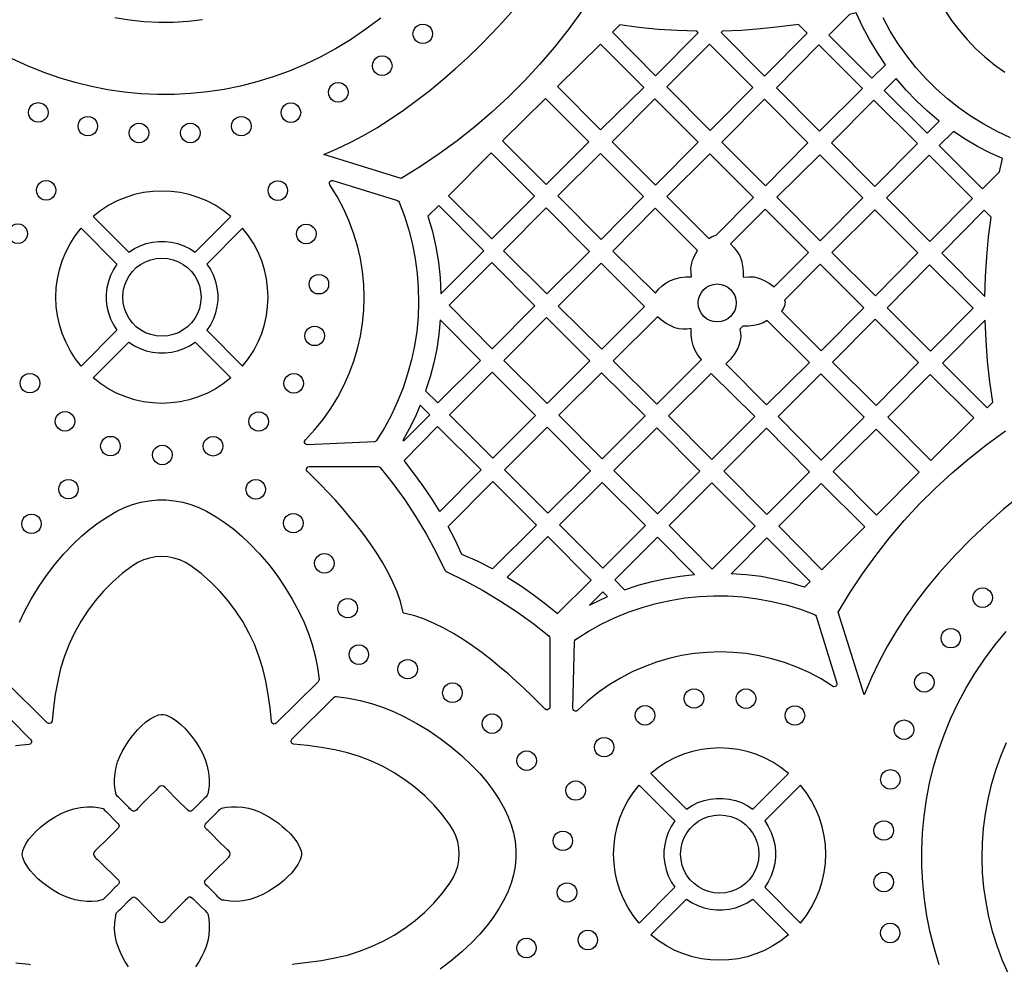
# Model space of a CAD drawing. Header units: millimetres. Extents: x -1358 to 1640, y -1421 to -323.
# Tile 73 of 129: x 117 to 285, y -566 to -405. Entities that reach past the tile are written whole.
import ezdxf

# ---------------------------------------------------------------- set-up
doc = ezdxf.new("R2010")
doc.units = ezdxf.units.MM
doc.layers.add('pattern', color=5, linetype='Continuous')

msp = doc.modelspace()

# ---------------------------------------------------------------- linework, layer by layer
at = {"layer": 'pattern'}
for points in [[(212.96, -403.39), (210.69, -406.5), (208.3, -409.51), (205.81, -412.42), (203.2, -415.23), (200.5, -417.94), (197.69, -420.54), (194.78, -423.03), (191.77, -425.41), (188.68, -427.67), (185.49, -429.82), (182.22, -431.84), (168.99, -427.74), (171.22, -426.81), (173.48, -425.74), (175.75, -424.53), (178.03, -423.2), (180.31, -421.76), (182.59, -420.22), (184.84, -418.57), (187.07, -416.85), (189.27, -415.04), (191.44, -413.16), (193.55, -411.23), (195.62, -409.24), (197.62, -407.21), (199.55, -405.15), (201.41, -403.06)], [(178.71, -404.5), (176.02, -406.52), (173.54, -408.21), (171, -409.76), (168.4, -411.17), (165.76, -412.44), (163.07, -413.56), (160.34, -414.54), (157.58, -415.39), (154.8, -416.09), (151.99, -416.65), (149.16, -417.08), (146.32, -417.36), (143.48, -417.51), (140.63, -417.52), (137.79, -417.39), (134.96, -417.12), (132.15, -416.72), (129.35, -416.18), (126.58, -415.5), (123.84, -414.69), (121.13, -413.74), (118.47, -412.66), (115.86, -411.44)], [(133.36, -404.41), (135.84, -404.81), (138.33, -405.07), (140.84, -405.19), (143.34, -405.18), (145.84, -405.04), (148.34, -404.76)], [(286.17, -424.91), (283.85, -423.82), (281.6, -422.61), (279.44, -421.28), (277.36, -419.82), (275.38, -418.26), (273.49, -416.58), (271.7, -414.8), (270.02, -412.91), (268.45, -410.94), (266.99, -408.87), (265.64, -406.71), (264.42, -404.47)], [(274.96, -403.17), (276.11, -404.91), (277.37, -406.58), (278.74, -408.17), (280.2, -409.69), (281.77, -411.12), (283.43, -412.46), (285.19, -413.7)], [(287.89, -485.83), (284.98, -488.22), (282.15, -490.72), (279.41, -493.33), (276.74, -496.06), (273.99, -499.08), (271.99, -501.46), (270.11, -503.91), (268.35, -506.4), (266.7, -508.96), (265.17, -511.56), (263.75, -514.21), (262.45, -516.91), (261.16, -519.91), (256.75, -505.79), (258.76, -502.48), (260.89, -499.26), (263.15, -496.14), (265.53, -493.11), (268.02, -490.18), (270.64, -487.35), (273.36, -484.63), (276.19, -482.02), (279.13, -479.52), (282.17, -477.14), (285.31, -474.88)], [(117.09, -507.53), (117.96, -505.68), (119.11, -503.56), (120.35, -501.52), (121.68, -499.57), (123.12, -497.69), (124.66, -495.87), (126.32, -494.12), (127.67, -492.84), (129.08, -491.65), (130.54, -490.55), (132.08, -489.54), (133.69, -488.6), (135.02, -487.96), (136.39, -487.45), (137.78, -487.06), (139.2, -486.8), (140.64, -486.67), (142.08, -486.67), (143.51, -486.8), (144.93, -487.06), (146.33, -487.45), (147.7, -487.96), (149.02, -488.6), (150.64, -489.54), (152.17, -490.55), (153.64, -491.65), (155.04, -492.84), (156.39, -494.12), (158.05, -495.87), (159.6, -497.69), (161.04, -499.57), (162.37, -501.52), (163.61, -503.56), (164.76, -505.68), (165.63, -507.54), (166.38, -509.41), (167.01, -511.31), (167.52, -513.25), (167.92, -515.22), (168.2, -517.26), (168.18, -517.47), (168.06, -517.65), (160.89, -524.74), (160.7, -524.86), (160.49, -524.87), (160.3, -524.8), (160.15, -524.65), (160.08, -524.44), (159.84, -522.13), (159.52, -519.83), (159.11, -517.54), (158.6, -515.4), (157.95, -513.31), (157.17, -511.28), (156.24, -509.31), (155.19, -507.41), (154.01, -505.6), (152.7, -503.86), (151.28, -502.22), (149.74, -500.67), (148.1, -499.23), (146.34, -497.9), (145.42, -497.33), (144.44, -496.89), (143.44, -496.58), (142.4, -496.39), (141.36, -496.32), (140.31, -496.39), (139.28, -496.58), (138.27, -496.89), (137.3, -497.33), (136.37, -497.9), (134.62, -499.23), (132.97, -500.67), (131.43, -502.22), (130.01, -503.86), (128.71, -505.6), (127.53, -507.41), (126.47, -509.31), (125.55, -511.28), (124.76, -513.31), (124.11, -515.4), (123.61, -517.54), (123.2, -519.81), (122.88, -522.08), (122.64, -524.37), (122.57, -524.58), (122.43, -524.73), (122.23, -524.8), (122.02, -524.78), (121.83, -524.67), (114.66, -517.58)], [(274, -565.92), (273.16, -563.18), (272.45, -560.4), (271.89, -557.6), (271.46, -554.78), (271.17, -551.94), (271.02, -549.1), (271.01, -546.25), (271.14, -543.41), (271.4, -540.57), (271.81, -537.75), (272.35, -534.94), (273.03, -532.16), (273.86, -529.41), (274.81, -526.69), (275.91, -524.01), (277.15, -521.38), (278.53, -518.8), (280.04, -516.27), (281.69, -513.81), (283.49, -511.41), (285.42, -509.09)], [(111.92, -520.38), (119.01, -527.55), (119.12, -527.74), (119.14, -527.95), (119.07, -528.14), (118.92, -528.29), (118.71, -528.36), (116.42, -528.6)], [(163.65, -565.95), (163.79, -565.81), (164.01, -565.74), (166.31, -565.5), (168.61, -565.17), (170.89, -564.76), (173.03, -564.26), (175.12, -563.61), (177.16, -562.82), (179.12, -561.9), (181.02, -560.85), (182.84, -559.66), (184.57, -558.36), (186.22, -556.94), (187.76, -555.4), (189.2, -553.75), (190.53, -552), (191.1, -551.07), (191.54, -550.1), (191.86, -549.09), (192.05, -548.06), (192.11, -547.01), (192.05, -545.97), (191.86, -544.94), (191.54, -543.93), (191.1, -542.95), (190.53, -542.03), (189.2, -540.28), (187.76, -538.63), (186.22, -537.09), (184.57, -535.67), (182.84, -534.36), (181.02, -533.18), (179.12, -532.13), (177.16, -531.21), (175.12, -530.42), (173.03, -529.77), (170.89, -529.27), (168.56, -528.85), (166.21, -528.52), (163.85, -528.28), (163.63, -528.21), (163.48, -528.06), (163.41, -527.87), (163.43, -527.66), (163.55, -527.47), (170.8, -520.31), (170.97, -520.19), (171.18, -520.17), (173.22, -520.45), (175.19, -520.85), (177.13, -521.36), (179.02, -521.99), (180.89, -522.74), (182.75, -523.62), (184.88, -524.76), (186.91, -526), (188.87, -527.34), (190.75, -528.77), (192.56, -530.32), (194.32, -531.98), (195.6, -533.33), (196.79, -534.74), (197.88, -536.2), (198.9, -537.74), (199.83, -539.35), (200.47, -540.68), (200.99, -542.04), (201.37, -543.44), (201.63, -544.86), (201.76, -546.3), (201.76, -547.73), (201.63, -549.17), (201.37, -550.59), (200.99, -551.99), (200.47, -553.35), (199.83, -554.68), (198.9, -556.29), (197.88, -557.83), (196.79, -559.29), (195.6, -560.7), (194.32, -562.05), (192.56, -563.71), (190.75, -565.26), (188.87, -566.69)], [(285.43, -528.07), (284.44, -530.42), (283.58, -532.82), (282.86, -535.24), (282.27, -537.7), (281.82, -540.18), (281.5, -542.68), (281.31, -545.19), (281.26, -547.71), (281.34, -550.23), (281.56, -552.74), (281.92, -555.24), (282.41, -557.73), (283.04, -560.19), (283.8, -562.63), (284.7, -565.03), (285.74, -567.39)], [(135.67, -566.26), (135.04, -565.28), (134.49, -564.25), (134.02, -563.17), (133.66, -562.06), (133.42, -560.93), (133.32, -559.82), (133.35, -558.7), (133.5, -557.59), (133.55, -557.34), (133.64, -557.09), (133.87, -556.82), (134.12, -556.59), (134.37, -556.36), (135.83, -554.9), (136.06, -554.68), (136.24, -554.5), (136.41, -554.38), (136.57, -554.34), (136.74, -554.38), (136.95, -554.51), (137.21, -554.75), (138.44, -555.99), (140.89, -558.47), (141.14, -558.65), (141.39, -558.69), (141.69, -558.61), (141.94, -558.44), (142.14, -558.23), (142.33, -558.02), (143.56, -556.78), (144.78, -555.54), (145.4, -554.92), (145.54, -554.76), (145.68, -554.6), (145.84, -554.45), (146.05, -554.35), (146.28, -554.36), (146.5, -554.48), (146.72, -554.66), (146.9, -554.85), (147.04, -554.99), (147.92, -555.87), (148.81, -556.75), (148.96, -556.89), (149.1, -557.03), (149.2, -557.22), (149.39, -558.08), (149.46, -558.94), (149.46, -559.81), (149.38, -560.86), (149.2, -561.84), (148.93, -562.78), (148.59, -563.68), (148.16, -564.55), (147.67, -565.41), (147.1, -566.27)], [(116.46, -565.56), (118.77, -565.8), (118.98, -565.87)]]:
    msp.add_lwpolyline(points, dxfattribs=at)
for points in [[(255.16, -407.4), (262.52, -414.76), (264.83, -412.45), (263.39, -410.33), (262.08, -408.16), (260.89, -405.92), (259.81, -403.6), (258.69, -403.87)], [(185.89, -408.86), (185.44, -408.8), (185.05, -408.63), (184.71, -408.37), (184.45, -408.03), (184.28, -407.63), (184.22, -407.19), (184.28, -406.75), (184.45, -406.35), (184.71, -406.01), (185.05, -405.75), (185.44, -405.58), (185.89, -405.52), (186.33, -405.58), (186.73, -405.75), (187.07, -406.01), (187.33, -406.35), (187.49, -406.75), (187.55, -407.19), (187.49, -407.63), (187.33, -408.03), (187.07, -408.37), (186.73, -408.63), (186.33, -408.8)], [(232.87, -406.99), (232.62, -406.75), (229.32, -406.64), (226.04, -406.42), (222.76, -406.11), (219.49, -405.68), (218.24, -406.93), (225.58, -414.35)], [(251.46, -407.06), (249.98, -405.59), (246.75, -406.02), (243.52, -406.36), (240.28, -406.6), (237.02, -406.73), (236.78, -406.97), (244.2, -414.39)], [(216.22, -408.93), (208.86, -416.15), (216.21, -423.58), (223.58, -416.36)], [(242.2, -416.34), (234.91, -423.65), (227.52, -416.25), (234.81, -408.94)], [(260.9, -416.5), (253.57, -423.76), (246.21, -416.4), (253.47, -409.07)], [(178.97, -414.29), (178.53, -414.23), (178.13, -414.07), (177.79, -413.8), (177.53, -413.47), (177.36, -413.07), (177.3, -412.63), (177.36, -412.18), (177.53, -411.78), (177.79, -411.45), (178.13, -411.19), (178.53, -411.02), (178.97, -410.96), (179.41, -411.02), (179.81, -411.19), (180.15, -411.45), (180.41, -411.78), (180.58, -412.18), (180.64, -412.63), (180.58, -413.07), (180.41, -413.47), (180.15, -413.8), (179.81, -414.07), (179.41, -414.23)], [(271.92, -424.15), (274.01, -422.05), (272.01, -420.39), (270.12, -418.63), (268.33, -416.77), (266.63, -414.8), (264.6, -416.83)], [(171.47, -418.82), (171.02, -418.76), (170.63, -418.59), (170.29, -418.33), (170.03, -418), (169.86, -417.6), (169.8, -417.15), (169.86, -416.71), (170.03, -416.31), (170.29, -415.97), (170.63, -415.71), (171.02, -415.55), (171.47, -415.49), (171.91, -415.55), (172.31, -415.71), (172.65, -415.97), (172.91, -416.31), (173.08, -416.71), (173.14, -417.15), (173.08, -417.6), (172.91, -418), (172.65, -418.33), (172.31, -418.59), (171.91, -418.76)], [(199.51, -425.44), (206.81, -418.2), (214.19, -425.58), (206.92, -432.85)], [(120.29, -422.25), (119.85, -422.19), (119.45, -422.03), (119.11, -421.76), (118.85, -421.43), (118.69, -421.03), (118.63, -420.58), (118.69, -420.14), (118.85, -419.74), (119.11, -419.41), (119.45, -419.15), (119.85, -418.98), (120.29, -418.92), (120.74, -418.98), (121.13, -419.15), (121.47, -419.41), (121.73, -419.74), (121.9, -420.14), (121.96, -420.58), (121.9, -421.03), (121.73, -421.43), (121.47, -421.76), (121.13, -422.03), (120.74, -422.19)], [(163.39, -422.29), (162.95, -422.23), (162.55, -422.06), (162.21, -421.8), (161.95, -421.46), (161.78, -421.06), (161.72, -420.62), (161.78, -420.18), (161.95, -419.78), (162.21, -419.44), (162.55, -419.18), (162.95, -419.01), (163.39, -418.95), (163.83, -419.01), (164.23, -419.18), (164.57, -419.44), (164.83, -419.78), (165, -420.18), (165.06, -420.62), (165, -421.06), (164.83, -421.46), (164.57, -421.8), (164.23, -422.06), (163.83, -422.23)], [(225.47, -418.27), (232.87, -425.66), (225.61, -432.99), (218.22, -425.6)], [(244.2, -418.34), (251.6, -425.76), (244.33, -433.08), (236.89, -425.64)], [(270.26, -425.86), (263, -433.19), (255.61, -425.8), (262.86, -418.47)], [(128.76, -424.59), (128.31, -424.53), (127.92, -424.37), (127.58, -424.11), (127.32, -423.77), (127.15, -423.37), (127.09, -422.93), (127.15, -422.48), (127.32, -422.09), (127.58, -421.75), (127.92, -421.49), (128.31, -421.32), (128.76, -421.26), (129.2, -421.32), (129.6, -421.49), (129.94, -421.75), (130.2, -422.09), (130.36, -422.48), (130.42, -422.93), (130.36, -423.37), (130.2, -423.77), (129.94, -424.11), (129.6, -424.37), (129.2, -424.53)], [(154.94, -424.6), (154.5, -424.54), (154.1, -424.37), (153.76, -424.11), (153.5, -423.78), (153.33, -423.38), (153.27, -422.93), (153.33, -422.49), (153.5, -422.09), (153.76, -421.75), (154.1, -421.49), (154.5, -421.33), (154.94, -421.27), (155.38, -421.33), (155.78, -421.49), (156.12, -421.75), (156.38, -422.09), (156.55, -422.49), (156.61, -422.93), (156.55, -423.38), (156.38, -423.78), (156.12, -424.11), (155.78, -424.37), (155.38, -424.54)], [(137.47, -425.75), (137.03, -425.69), (136.63, -425.53), (136.3, -425.27), (136.04, -424.93), (135.87, -424.53), (135.81, -424.09), (135.87, -423.64), (136.04, -423.25), (136.3, -422.91), (136.63, -422.65), (137.03, -422.48), (137.47, -422.42), (137.92, -422.48), (138.32, -422.65), (138.65, -422.91), (138.91, -423.25), (139.08, -423.64), (139.14, -424.09), (139.08, -424.53), (138.91, -424.93), (138.65, -425.27), (138.32, -425.53), (137.92, -425.69)], [(146.23, -425.75), (145.78, -425.69), (145.39, -425.53), (145.05, -425.27), (144.79, -424.93), (144.62, -424.53), (144.56, -424.09), (144.62, -423.64), (144.79, -423.25), (145.05, -422.91), (145.39, -422.65), (145.78, -422.48), (146.23, -422.42), (146.67, -422.48), (147.07, -422.65), (147.41, -422.91), (147.67, -423.25), (147.84, -423.64), (147.89, -424.09), (147.84, -424.53), (147.67, -424.93), (147.41, -425.27), (147.07, -425.53), (146.67, -425.69)], [(284.8, -428.47), (282.62, -427.47), (280.5, -426.37), (278.44, -425.16), (276.43, -423.84), (274.01, -426.24), (281.37, -433.6), (284.28, -430.69)], [(190.27, -434.79), (197.53, -427.46), (204.94, -434.87), (197.65, -442.16)], [(208.91, -434.83), (216.21, -427.6), (223.57, -434.95), (216.34, -442.26)], [(227.54, -434.91), (234.71, -442.09), (235.13, -441.82), (235.57, -441.61), (235.96, -441.52), (242.32, -435.1), (234.87, -427.66)], [(253.61, -427.8), (260.96, -435.16), (253.71, -442.49), (246.28, -435.06)], [(272.3, -427.9), (279.66, -435.26), (272.4, -442.59), (264.97, -435.16)], [(121.65, -435.54), (121.21, -435.48), (120.81, -435.31), (120.47, -435.05), (120.21, -434.71), (120.04, -434.31), (119.98, -433.87), (120.04, -433.43), (120.21, -433.03), (120.47, -432.69), (120.81, -432.43), (121.21, -432.26), (121.65, -432.2), (122.09, -432.26), (122.49, -432.43), (122.83, -432.69), (123.09, -433.03), (123.26, -433.43), (123.32, -433.87), (123.26, -434.31), (123.09, -434.71), (122.83, -435.05), (122.49, -435.31), (122.09, -435.48)], [(161.17, -435.58), (160.72, -435.52), (160.32, -435.35), (159.99, -435.09), (159.73, -434.75), (159.56, -434.35), (159.5, -433.91), (159.56, -433.47), (159.73, -433.07), (159.99, -432.73), (160.32, -432.47), (160.72, -432.3), (161.17, -432.24), (161.61, -432.3), (162.01, -432.47), (162.34, -432.73), (162.6, -433.07), (162.77, -433.47), (162.83, -433.91), (162.77, -434.35), (162.6, -434.75), (162.34, -435.09), (162.01, -435.35), (161.61, -435.52)], [(166.22, -477.24), (165.98, -477.19), (165.81, -477.05), (165.73, -476.85), (165.73, -476.63), (165.86, -476.42), (167.44, -474.72), (168.9, -472.93), (170.22, -471.07), (171.4, -469.13), (172.45, -467.14), (173.35, -465.1), (174.13, -463.01), (174.76, -460.88), (175.25, -458.72), (175.6, -456.53), (175.81, -454.33), (175.88, -452.11), (175.81, -449.9), (175.6, -447.69), (175.24, -445.49), (174.74, -443.31), (174.09, -441.15), (173.3, -439.03), (172.36, -436.95), (171.27, -434.92), (170.04, -432.94), (169.96, -432.71), (170, -432.49), (170.13, -432.31), (170.33, -432.21), (170.57, -432.22), (181.56, -435.63), (181.75, -435.73), (181.86, -435.9), (182.76, -438.27), (183.52, -440.68), (184.14, -443.11), (184.61, -445.56), (184.94, -448.03), (185.13, -450.5), (185.17, -452.98), (185.08, -455.45), (184.85, -457.92), (184.47, -460.36), (183.96, -462.79), (183.31, -465.18), (182.52, -467.54), (181.6, -469.86), (180.53, -472.13), (179.34, -474.35), (178, -476.51), (177.84, -476.67), (177.63, -476.73)], [(153.14, -438.32), (151.83, -437.3), (150.46, -436.42), (149.04, -435.68), (147.56, -435.07), (146.05, -434.6), (144.51, -434.26), (142.96, -434.06), (141.39, -433.99), (139.82, -434.06), (138.27, -434.26), (136.73, -434.6), (135.22, -435.07), (133.74, -435.68), (132.32, -436.42), (130.95, -437.3), (129.64, -438.32), (135.74, -444.42), (136.69, -443.8), (137.68, -443.31), (138.71, -442.95), (139.77, -442.7), (140.85, -442.58), (141.93, -442.58), (143.01, -442.7), (144.07, -442.95), (145.1, -443.31), (146.1, -443.8), (147.04, -444.42)], [(188.63, -436.45), (186.78, -438.29), (187.53, -440.9), (188.12, -443.51), (188.55, -446.14), (188.84, -448.8), (188.97, -451.51), (196.3, -444.19)], [(199.65, -444.2), (206.94, -436.84), (214.32, -444.29), (207.07, -451.54)], [(229.78, -448.75), (230.77, -448.64), (231.76, -448.64), (231.65, -447.9), (231.64, -447.2), (231.72, -446.52), (231.91, -445.84), (232.2, -445.16), (232.47, -444.65), (232.77, -444.15), (225.54, -436.92), (218.32, -444.22), (225.59, -451.43), (226.12, -450.75), (226.73, -450.16), (227.41, -449.66), (228.15, -449.25), (228.94, -448.94)], [(240.66, -448.7), (241.55, -448.6), (242.39, -448.64), (243.21, -448.82), (244.04, -449.16), (244.96, -449.68), (245.82, -450.31), (251.7, -444.48), (244.28, -437.07), (238.38, -443.02), (239.03, -443.66), (239.55, -444.33), (239.95, -445.06), (240.25, -445.85), (240.45, -446.74), (240.55, -447.67), (240.56, -448.61)], [(270.36, -444.55), (263.11, -451.88), (255.68, -444.46), (263, -437.2)], [(274.41, -444.59), (281.8, -451.98), (281.89, -448.58), (282.1, -445.2), (282.42, -441.82), (282.85, -438.45), (281.66, -437.26)], [(116.79, -442.93), (116.35, -442.87), (115.95, -442.7), (115.62, -442.44), (115.36, -442.1), (115.19, -441.7), (115.13, -441.26), (115.19, -440.81), (115.36, -440.42), (115.62, -440.08), (115.95, -439.82), (116.35, -439.65), (116.79, -439.59), (117.24, -439.65), (117.64, -439.82), (117.97, -440.08), (118.23, -440.42), (118.4, -440.81), (118.46, -441.26), (118.4, -441.7), (118.23, -442.1), (117.97, -442.44), (117.64, -442.7), (117.24, -442.87)], [(166.01, -442.97), (165.57, -442.91), (165.17, -442.74), (164.83, -442.48), (164.57, -442.15), (164.4, -441.75), (164.34, -441.31), (164.4, -440.86), (164.57, -440.46), (164.83, -440.13), (165.17, -439.86), (165.57, -439.7), (166.01, -439.64), (166.45, -439.7), (166.85, -439.86), (167.19, -440.13), (167.45, -440.46), (167.62, -440.86), (167.68, -441.31), (167.62, -441.75), (167.45, -442.15), (167.19, -442.48), (166.85, -442.74), (166.45, -442.91)], [(133.72, -446.44), (133.11, -447.38), (132.62, -448.38), (132.25, -449.41), (132, -450.47), (131.88, -451.55), (131.88, -452.63), (132, -453.7), (132.25, -454.76), (132.62, -455.8), (133.11, -456.79), (133.72, -457.74), (127.62, -463.84), (126.61, -462.53), (125.73, -461.16), (124.98, -459.73), (124.38, -458.26), (123.9, -456.75), (123.56, -455.21), (123.36, -453.65), (123.29, -452.09), (123.36, -450.52), (123.56, -448.96), (123.9, -447.43), (124.38, -445.91), (124.98, -444.44), (125.73, -443.02), (126.61, -441.65), (127.62, -440.34)], [(149.06, -446.44), (149.67, -447.38), (150.17, -448.38), (150.53, -449.41), (150.78, -450.47), (150.9, -451.55), (150.9, -452.63), (150.78, -453.7), (150.53, -454.76), (150.17, -455.8), (149.67, -456.79), (149.06, -457.74), (155.16, -463.84), (156.17, -462.53), (157.05, -461.16), (157.8, -459.73), (158.41, -458.26), (158.88, -456.75), (159.22, -455.21), (159.42, -453.65), (159.49, -452.09), (159.42, -450.52), (159.22, -448.96), (158.88, -447.43), (158.41, -445.91), (157.8, -444.44), (157.05, -443.02), (156.17, -441.65), (155.16, -440.34)], [(141.39, -458.76), (140.41, -458.68), (139.47, -458.47), (138.58, -458.14), (137.76, -457.68), (137.02, -457.12), (136.36, -456.46), (135.8, -455.72), (135.34, -454.9), (135.01, -454.01), (134.8, -453.07), (134.72, -452.09), (134.8, -451.1), (135.01, -450.16), (135.34, -449.28), (135.8, -448.46), (136.36, -447.71), (137.02, -447.05), (137.76, -446.49), (138.58, -446.04), (139.47, -445.7), (140.41, -445.49), (141.39, -445.42), (142.38, -445.49), (143.32, -445.7), (144.2, -446.04), (145.02, -446.49), (145.77, -447.05), (146.42, -447.71), (146.99, -448.46), (147.44, -449.28), (147.78, -450.16), (147.99, -451.1), (148.06, -452.09), (147.99, -453.07), (147.78, -454.01), (147.44, -454.9), (146.99, -455.72), (146.42, -456.46), (145.77, -457.12), (145.02, -457.68), (144.2, -458.14), (143.32, -458.47), (142.38, -458.68)], [(197.66, -446.15), (205.03, -453.58), (197.73, -460.87), (190.37, -453.45)], [(216.3, -446.31), (223.71, -453.65), (216.42, -460.94), (209.01, -453.6)], [(253.68, -446.46), (247.61, -452.59), (247.69, -452.93), (247.68, -453.26), (247.59, -453.59), (247.37, -454.05), (247.1, -454.47), (253.86, -461.22), (261.11, -453.9)], [(272.5, -461.28), (265.11, -453.88), (272.36, -446.56), (279.76, -453.95)], [(168.17, -451.54), (167.73, -451.49), (167.33, -451.32), (166.99, -451.06), (166.73, -450.72), (166.56, -450.32), (166.5, -449.88), (166.56, -449.44), (166.73, -449.04), (166.99, -448.7), (167.33, -448.44), (167.73, -448.27), (168.17, -448.21), (168.61, -448.27), (169.01, -448.44), (169.35, -448.7), (169.61, -449.04), (169.78, -449.44), (169.83, -449.88), (169.78, -450.32), (169.61, -450.72), (169.35, -451.06), (169.01, -451.32), (168.61, -451.49)], [(236.12, -456.32), (235.47, -456.25), (234.86, -456.06), (234.31, -455.76), (233.83, -455.37), (233.43, -454.89), (233.13, -454.34), (232.95, -453.73), (232.88, -453.08), (232.95, -452.43), (233.13, -451.82), (233.43, -451.27), (233.83, -450.79), (234.31, -450.39), (234.86, -450.09), (235.47, -449.91), (236.12, -449.84), (236.77, -449.91), (237.38, -450.09), (237.93, -450.39), (238.41, -450.79), (238.8, -451.27), (239.1, -451.82), (239.29, -452.43), (239.36, -453.08), (239.29, -453.73), (239.1, -454.34), (238.8, -454.89), (238.41, -455.37), (237.93, -455.76), (237.38, -456.06), (236.77, -456.25)], [(188.86, -455.95), (188.62, -458.43), (188.26, -460.87), (187.76, -463.28), (187.14, -465.67), (186.38, -468.05), (188.47, -470.13), (195.73, -462.87)], [(207.02, -455.58), (214.4, -462.96), (207.12, -470.23), (199.72, -462.89)], [(228.2, -457), (227.39, -456.55), (226.64, -456.03), (225.94, -455.43), (218.39, -462.97), (225.81, -470.33), (233.43, -462.72), (232.81, -461.98), (232.34, -461.2), (232.01, -460.35), (231.79, -459.42), (231.68, -458.43), (231.68, -457.44), (230.94, -457.54), (230.24, -457.56), (229.56, -457.47), (228.88, -457.29)], [(251.85, -463.22), (244.66, -456.04), (243.94, -456.45), (243.19, -456.75), (242.38, -456.94), (241.43, -457.04), (240.47, -457.04), (239.99, -457.52), (240.1, -458.21), (240.13, -458.87), (240.05, -459.51), (239.88, -460.15), (239.61, -460.79), (239.05, -461.77), (238.39, -462.64), (237.6, -463.44), (244.54, -470.45)], [(263.21, -470.57), (255.81, -463.18), (263.07, -455.85), (270.46, -463.24)], [(283.15, -470), (282.64, -466.51), (282.25, -463.01), (281.98, -459.5), (281.82, -455.98), (274.55, -463.32), (282.19, -470.96)], [(167.45, -460.35), (167, -460.3), (166.61, -460.13), (166.27, -459.87), (166.01, -459.53), (165.84, -459.13), (165.78, -458.69), (165.84, -458.25), (166.01, -457.85), (166.27, -457.51), (166.61, -457.25), (167, -457.08), (167.45, -457.02), (167.89, -457.08), (168.29, -457.25), (168.63, -457.51), (168.89, -457.85), (169.05, -458.25), (169.11, -458.69), (169.05, -459.13), (168.89, -459.53), (168.63, -459.87), (168.29, -460.13), (167.89, -460.3)], [(153.14, -465.86), (151.83, -466.87), (150.46, -467.75), (149.04, -468.49), (147.56, -469.1), (146.05, -469.58), (144.51, -469.92), (142.96, -470.12), (141.39, -470.19), (139.82, -470.12), (138.27, -469.92), (136.73, -469.58), (135.22, -469.1), (133.74, -468.49), (132.32, -467.75), (130.95, -466.87), (129.64, -465.86), (135.74, -459.76), (136.69, -460.37), (137.68, -460.86), (138.71, -461.23), (139.77, -461.47), (140.85, -461.6), (141.93, -461.6), (143.01, -461.47), (144.07, -461.23), (145.1, -460.86), (146.1, -460.37), (147.04, -459.76)], [(118.87, -468.42), (118.42, -468.36), (118.03, -468.19), (117.69, -467.93), (117.43, -467.59), (117.26, -467.19), (117.2, -466.75), (117.26, -466.31), (117.43, -465.91), (117.69, -465.57), (118.03, -465.31), (118.42, -465.14), (118.87, -465.08), (119.31, -465.14), (119.71, -465.31), (120.05, -465.57), (120.31, -465.91), (120.48, -466.31), (120.54, -466.75), (120.48, -467.19), (120.31, -467.59), (120.05, -467.93), (119.71, -468.19), (119.31, -468.36)], [(163.88, -468.45), (163.44, -468.39), (163.04, -468.22), (162.7, -467.96), (162.44, -467.62), (162.27, -467.22), (162.21, -466.78), (162.27, -466.34), (162.44, -465.94), (162.7, -465.6), (163.04, -465.34), (163.44, -465.17), (163.88, -465.11), (164.32, -465.17), (164.72, -465.34), (165.06, -465.6), (165.32, -465.94), (165.49, -466.34), (165.55, -466.78), (165.49, -467.22), (165.32, -467.62), (165.06, -467.96), (164.72, -468.22), (164.32, -468.39)], [(197.73, -464.88), (205.1, -472.25), (197.83, -479.52), (190.45, -472.15)], [(216.48, -479.66), (209.12, -472.23), (216.38, -464.98), (223.81, -472.34)], [(242.51, -472.44), (235.18, -479.77), (227.82, -472.34), (235.08, -465.08)], [(253.87, -479.87), (246.5, -472.42), (253.81, -465.18), (261.19, -472.56)], [(279.9, -472.68), (272.57, -479.93), (265.21, -472.57), (272.47, -465.25)], [(124.86, -474.93), (124.42, -474.87), (124.02, -474.71), (123.68, -474.45), (123.42, -474.11), (123.25, -473.71), (123.19, -473.27), (123.25, -472.82), (123.42, -472.43), (123.68, -472.09), (124.02, -471.83), (124.42, -471.66), (124.86, -471.6), (125.3, -471.66), (125.7, -471.83), (126.04, -472.09), (126.3, -472.43), (126.47, -472.82), (126.53, -473.27), (126.47, -473.71), (126.3, -474.11), (126.04, -474.45), (125.7, -474.71), (125.3, -474.87)], [(157.89, -474.96), (157.45, -474.9), (157.05, -474.73), (156.71, -474.47), (156.45, -474.14), (156.28, -473.74), (156.22, -473.3), (156.28, -472.85), (156.45, -472.45), (156.71, -472.12), (157.05, -471.86), (157.45, -471.69), (157.89, -471.63), (158.33, -471.69), (158.73, -471.86), (159.07, -472.12), (159.33, -472.45), (159.5, -472.85), (159.55, -473.3), (159.5, -473.74), (159.33, -474.14), (159.07, -474.47), (158.73, -474.73), (158.33, -474.9)], [(187.1, -472.13), (185.46, -470.49), (184.57, -472.55), (183.58, -474.55), (182.49, -476.51), (182.74, -476.5)], [(195.83, -481.53), (188.78, -488.65), (187.37, -486.38), (185.89, -484.18), (184.33, -482.03), (182.69, -479.93), (188.43, -474.13)], [(207.23, -488.92), (199.83, -481.52), (207.12, -474.24), (214.48, -481.67)], [(233.18, -481.77), (225.92, -489.02), (218.49, -481.66), (225.81, -474.34)], [(244.58, -489.16), (237.22, -481.73), (244.51, -474.44), (251.87, -481.87)], [(263.27, -489.27), (255.9, -481.82), (263.21, -474.58), (270.59, -481.95)], [(132.61, -479.15), (132.16, -479.09), (131.77, -478.92), (131.43, -478.66), (131.17, -478.32), (131, -477.93), (130.94, -477.48), (131, -477.04), (131.17, -476.64), (131.43, -476.3), (131.77, -476.04), (132.16, -475.87), (132.61, -475.82), (133.05, -475.87), (133.45, -476.04), (133.79, -476.3), (134.05, -476.64), (134.21, -477.04), (134.27, -477.48), (134.21, -477.93), (134.05, -478.32), (133.79, -478.66), (133.45, -478.92), (133.05, -479.09)], [(150.12, -479.17), (149.68, -479.11), (149.28, -478.94), (148.94, -478.68), (148.68, -478.35), (148.51, -477.95), (148.45, -477.5), (148.51, -477.06), (148.68, -476.66), (148.94, -476.33), (149.28, -476.07), (149.68, -475.9), (150.12, -475.84), (150.56, -475.9), (150.96, -476.07), (151.3, -476.33), (151.56, -476.66), (151.73, -477.06), (151.79, -477.5), (151.73, -477.95), (151.56, -478.35), (151.3, -478.68), (150.96, -478.94), (150.56, -479.11)], [(141.46, -480.65), (141.02, -480.59), (140.62, -480.42), (140.28, -480.16), (140.02, -479.83), (139.85, -479.43), (139.8, -478.99), (139.85, -478.54), (140.02, -478.14), (140.28, -477.81), (140.62, -477.55), (141.02, -477.38), (141.46, -477.32), (141.9, -477.38), (142.3, -477.55), (142.64, -477.81), (142.9, -478.14), (143.07, -478.54), (143.13, -478.99), (143.07, -479.43), (142.9, -479.83), (142.64, -480.16), (142.3, -480.42), (141.9, -480.59)], [(166.53, -480.96), (178.28, -480.96), (178.48, -481), (178.64, -481.13), (180.8, -483.86), (182.82, -486.65), (184.71, -489.52), (186.48, -492.46), (188.13, -495.49), (189.67, -498.61), (189.76, -498.75), (189.9, -498.84), (193.02, -500.37), (196.05, -502.02), (198.99, -503.79), (201.86, -505.68), (204.65, -507.7), (207.38, -509.85), (207.51, -510.02), (207.55, -510.22), (207.55, -521.97), (207.5, -522.2), (207.35, -522.36), (207.15, -522.44), (206.94, -522.43), (206.74, -522.3), (205.63, -521.18), (204.44, -520.01), (203.18, -518.81), (201.85, -517.57), (200.45, -516.33), (199, -515.09), (197.49, -513.87), (195.95, -512.68), (194.37, -511.54), (192.76, -510.46), (191.12, -509.45), (189.48, -508.53), (187.82, -507.71), (186.16, -507.01), (184.51, -506.44), (182.86, -506.01), (182.68, -505.94), (182.56, -505.83), (182.5, -505.64), (182.07, -504), (181.5, -502.35), (180.8, -500.69), (179.98, -499.03), (179.06, -497.39), (178.05, -495.75), (176.96, -494.14), (175.82, -492.56), (174.63, -491.02), (173.41, -489.52), (172.17, -488.06), (170.93, -486.67), (169.69, -485.33), (168.48, -484.07), (167.31, -482.88), (166.19, -481.78), (166.07, -481.58), (166.06, -481.36), (166.14, -481.16), (166.3, -481.02)], [(125.46, -486.49), (125.02, -486.43), (124.62, -486.26), (124.28, -486), (124.02, -485.67), (123.86, -485.27), (123.8, -484.83), (123.86, -484.38), (124.02, -483.98), (124.28, -483.65), (124.62, -483.39), (125.02, -483.22), (125.46, -483.16), (125.91, -483.22), (126.3, -483.39), (126.64, -483.65), (126.9, -483.98), (127.07, -484.38), (127.13, -484.83), (127.07, -485.27), (126.9, -485.67), (126.64, -486), (126.3, -486.26), (125.91, -486.43)], [(157.4, -486.52), (156.95, -486.46), (156.56, -486.29), (156.22, -486.03), (155.96, -485.69), (155.79, -485.29), (155.73, -484.85), (155.79, -484.41), (155.96, -484.01), (156.22, -483.67), (156.56, -483.41), (156.95, -483.24), (157.4, -483.18), (157.84, -483.24), (158.24, -483.41), (158.58, -483.67), (158.84, -484.01), (159, -484.41), (159.06, -484.85), (159, -485.29), (158.84, -485.69), (158.58, -486.03), (158.24, -486.29), (157.84, -486.46)], [(192.58, -495.94), (191.45, -493.55), (190.23, -491.2), (197.83, -483.53), (205.27, -490.96), (197.76, -498.4), (195.2, -497.11)], [(216.62, -498.31), (209.23, -490.92), (216.49, -483.67), (223.91, -491.03)], [(242.61, -491.13), (235.28, -498.46), (227.92, -491.03), (235.18, -483.77)], [(253.98, -498.56), (246.61, -491.13), (253.87, -483.87), (261.31, -491.23)], [(119.15, -492.4), (118.7, -492.34), (118.31, -492.17), (117.97, -491.91), (117.71, -491.57), (117.54, -491.17), (117.48, -490.73), (117.54, -490.29), (117.71, -489.89), (117.97, -489.55), (118.31, -489.29), (118.7, -489.12), (119.15, -489.06), (119.59, -489.12), (119.99, -489.29), (120.33, -489.55), (120.59, -489.89), (120.75, -490.29), (120.81, -490.73), (120.75, -491.17), (120.59, -491.57), (120.33, -491.91), (119.99, -492.17), (119.59, -492.34)], [(163.8, -492.29), (163.36, -492.23), (162.96, -492.07), (162.62, -491.81), (162.36, -491.47), (162.19, -491.07), (162.13, -490.63), (162.19, -490.18), (162.36, -489.78), (162.62, -489.45), (162.96, -489.19), (163.36, -489.02), (163.8, -488.96), (164.24, -489.02), (164.64, -489.19), (164.98, -489.45), (165.24, -489.78), (165.41, -490.18), (165.47, -490.63), (165.41, -491.07), (165.24, -491.47), (164.98, -491.81), (164.64, -492.07), (164.24, -492.23)], [(207.23, -492.92), (200.31, -499.84), (202.56, -501.25), (204.74, -502.76), (206.85, -504.35), (208.9, -506.05), (214.63, -500.32)], [(218.63, -500.31), (220.3, -501.99), (222.65, -501.21), (225.01, -500.56), (227.39, -500.04), (229.8, -499.64), (232.26, -499.36), (225.92, -493.03)], [(251.97, -500.56), (251.01, -501.52), (248.55, -500.79), (246.08, -500.2), (243.59, -499.74), (241.06, -499.42), (238.5, -499.24), (244.61, -493.13)], [(169.11, -499.13), (168.67, -499.07), (168.27, -498.9), (167.93, -498.64), (167.67, -498.3), (167.5, -497.9), (167.44, -497.46), (167.5, -497.02), (167.67, -496.62), (167.93, -496.28), (168.27, -496.02), (168.67, -495.85), (169.11, -495.79), (169.55, -495.85), (169.95, -496.02), (170.29, -496.28), (170.55, -496.62), (170.72, -497.02), (170.78, -497.46), (170.72, -497.9), (170.55, -498.3), (170.29, -498.64), (169.95, -498.9), (169.55, -499.07)], [(281.39, -504.99), (280.95, -504.94), (280.55, -504.77), (280.21, -504.51), (279.95, -504.17), (279.78, -503.77), (279.73, -503.33), (279.78, -502.88), (279.95, -502.49), (280.21, -502.15), (280.55, -501.89), (280.95, -501.72), (281.39, -501.66), (281.84, -501.72), (282.23, -501.89), (282.57, -502.15), (282.83, -502.49), (283, -502.88), (283.06, -503.33), (283, -503.77), (282.83, -504.17), (282.57, -504.51), (282.23, -504.77), (281.84, -504.94)], [(173.09, -506.78), (172.65, -506.72), (172.25, -506.55), (171.91, -506.29), (171.65, -505.95), (171.48, -505.55), (171.42, -505.11), (171.48, -504.67), (171.65, -504.27), (171.91, -503.93), (172.25, -503.67), (172.65, -503.5), (173.09, -503.44), (173.53, -503.5), (173.93, -503.67), (174.27, -503.93), (174.53, -504.27), (174.7, -504.67), (174.76, -505.11), (174.7, -505.55), (174.53, -505.95), (174.27, -506.29), (173.93, -506.55), (173.53, -506.72)], [(211.76, -510.84), (211.81, -510.62), (211.97, -510.46), (214.12, -509.09), (216.34, -507.86), (218.61, -506.77), (220.93, -505.82), (223.29, -505), (225.69, -504.32), (228.12, -503.78), (230.57, -503.38), (233.04, -503.12), (235.52, -503.01), (238.01, -503.03), (240.5, -503.2), (242.98, -503.51), (245.44, -503.96), (247.89, -504.56), (250.31, -505.3), (252.7, -506.19), (252.88, -506.31), (252.98, -506.49), (256.53, -517.88), (256.55, -518.12), (256.44, -518.32), (256.27, -518.46), (256.04, -518.5), (255.81, -518.41), (253.83, -517.18), (251.8, -516.1), (249.72, -515.17), (247.6, -514.37), (245.44, -513.73), (243.26, -513.23), (241.06, -512.87), (238.85, -512.65), (236.64, -512.58), (234.43, -512.65), (232.22, -512.86), (230.04, -513.21), (227.87, -513.7), (225.74, -514.32), (223.65, -515.09), (221.6, -515.99), (219.61, -517.03), (217.67, -518.21), (215.81, -519.52), (214.01, -520.97), (212.3, -522.55), (212.1, -522.67), (211.88, -522.68), (211.68, -522.59), (211.54, -522.42), (211.49, -522.19)], [(216.63, -502.32), (214.34, -504.61), (215.87, -503.84), (217.43, -503.13)], [(275.98, -511.9), (275.54, -511.84), (275.14, -511.68), (274.8, -511.42), (274.54, -511.08), (274.37, -510.68), (274.31, -510.24), (274.37, -509.79), (274.54, -509.4), (274.8, -509.06), (275.14, -508.8), (275.54, -508.63), (275.98, -508.57), (276.42, -508.63), (276.82, -508.8), (277.16, -509.06), (277.42, -509.4), (277.59, -509.79), (277.65, -510.24), (277.59, -510.68), (277.42, -511.08), (277.16, -511.42), (276.82, -511.68), (276.42, -511.84)], [(174.99, -514.7), (174.54, -514.64), (174.14, -514.47), (173.81, -514.21), (173.55, -513.87), (173.38, -513.47), (173.32, -513.03), (173.38, -512.59), (173.55, -512.19), (173.81, -511.85), (174.14, -511.59), (174.54, -511.42), (174.99, -511.36), (175.43, -511.42), (175.83, -511.59), (176.16, -511.85), (176.42, -512.19), (176.59, -512.59), (176.65, -513.03), (176.59, -513.47), (176.42, -513.87), (176.16, -514.21), (175.83, -514.47), (175.43, -514.64)], [(183.3, -517.17), (182.86, -517.11), (182.46, -516.95), (182.12, -516.69), (181.86, -516.35), (181.69, -515.95), (181.63, -515.51), (181.69, -515.06), (181.86, -514.67), (182.12, -514.33), (182.46, -514.07), (182.86, -513.9), (183.3, -513.84), (183.74, -513.9), (184.14, -514.07), (184.48, -514.33), (184.74, -514.67), (184.91, -515.06), (184.97, -515.51), (184.91, -515.95), (184.74, -516.35), (184.48, -516.69), (184.14, -516.95), (183.74, -517.11)], [(271.46, -519.44), (271.01, -519.38), (270.62, -519.21), (270.28, -518.95), (270.02, -518.61), (269.85, -518.21), (269.79, -517.77), (269.85, -517.33), (270.02, -516.93), (270.28, -516.59), (270.62, -516.33), (271.01, -516.16), (271.46, -516.1), (271.9, -516.16), (272.3, -516.33), (272.63, -516.59), (272.9, -516.93), (273.06, -517.33), (273.12, -517.77), (273.06, -518.21), (272.9, -518.61), (272.63, -518.95), (272.3, -519.21), (271.9, -519.38)], [(190.95, -521.21), (190.51, -521.15), (190.11, -520.98), (189.77, -520.72), (189.51, -520.38), (189.34, -519.98), (189.28, -519.54), (189.34, -519.1), (189.51, -518.7), (189.77, -518.36), (190.11, -518.1), (190.51, -517.93), (190.95, -517.87), (191.39, -517.93), (191.79, -518.1), (192.13, -518.36), (192.39, -518.7), (192.56, -519.1), (192.62, -519.54), (192.56, -519.98), (192.39, -520.38), (192.13, -520.72), (191.79, -520.98), (191.39, -521.15)], [(232.17, -522.19), (231.73, -522.13), (231.33, -521.96), (230.99, -521.7), (230.73, -521.37), (230.56, -520.97), (230.5, -520.52), (230.56, -520.08), (230.73, -519.68), (230.99, -519.35), (231.33, -519.08), (231.73, -518.92), (232.17, -518.86), (232.61, -518.92), (233.01, -519.08), (233.35, -519.35), (233.61, -519.68), (233.78, -520.08), (233.84, -520.52), (233.78, -520.97), (233.61, -521.37), (233.35, -521.7), (233.01, -521.96), (232.61, -522.13)], [(241.02, -522.2), (240.58, -522.14), (240.18, -521.98), (239.84, -521.72), (239.58, -521.38), (239.41, -520.98), (239.35, -520.54), (239.41, -520.09), (239.58, -519.7), (239.84, -519.36), (240.18, -519.1), (240.58, -518.93), (241.02, -518.87), (241.46, -518.93), (241.86, -519.1), (242.2, -519.36), (242.46, -519.7), (242.63, -520.09), (242.69, -520.54), (242.63, -520.98), (242.46, -521.38), (242.2, -521.72), (241.86, -521.98), (241.46, -522.14)], [(223.8, -525.06), (223.36, -525), (222.96, -524.83), (222.63, -524.57), (222.37, -524.24), (222.2, -523.84), (222.14, -523.39), (222.2, -522.95), (222.37, -522.55), (222.63, -522.21), (222.96, -521.95), (223.36, -521.78), (223.8, -521.73), (224.25, -521.78), (224.65, -521.95), (224.98, -522.21), (225.24, -522.55), (225.41, -522.95), (225.47, -523.39), (225.41, -523.84), (225.24, -524.24), (224.98, -524.57), (224.65, -524.83), (224.25, -525)], [(249.37, -525.08), (248.93, -525.02), (248.53, -524.85), (248.19, -524.59), (247.93, -524.25), (247.76, -523.86), (247.7, -523.41), (247.76, -522.97), (247.93, -522.57), (248.19, -522.23), (248.53, -521.97), (248.93, -521.81), (249.37, -521.75), (249.81, -521.81), (250.21, -521.97), (250.55, -522.23), (250.81, -522.57), (250.98, -522.97), (251.04, -523.41), (250.98, -523.86), (250.81, -524.25), (250.55, -524.59), (250.21, -524.85), (249.81, -525.02)], [(144.34, -538.11), (141.89, -535.63), (141.64, -535.44), (141.38, -535.4), (141.09, -535.49), (140.84, -535.65), (140.64, -535.86), (140.45, -536.07), (139.22, -537.31), (137.99, -538.55), (137.38, -539.17), (137.24, -539.33), (137.1, -539.5), (136.94, -539.64), (136.73, -539.74), (136.5, -539.73), (136.27, -539.61), (136.06, -539.43), (135.88, -539.25), (135.74, -539.1), (134.85, -538.22), (133.97, -537.34), (133.82, -537.21), (133.68, -537.06), (133.58, -536.87), (133.39, -536.01), (133.32, -535.15), (133.32, -534.28), (133.4, -533.24), (133.58, -532.25), (133.84, -531.31), (134.19, -530.41), (134.62, -529.54), (135.11, -528.68), (135.67, -527.82), (136.13, -527.19), (136.66, -526.52), (137.25, -525.85), (137.89, -525.19), (138.58, -524.58), (139.31, -524.05), (140.06, -523.62), (140.83, -523.31), (141.24, -523.23), (141.63, -523.24), (142, -523.33), (142.39, -523.47), (143.17, -523.86), (143.92, -524.37), (144.63, -524.96), (145.29, -525.6), (145.89, -526.27), (146.43, -526.92), (147.11, -527.83), (147.73, -528.81), (148.29, -529.85), (148.76, -530.92), (149.12, -532.03), (149.35, -533.16), (149.45, -534.28), (149.43, -535.39), (149.28, -536.5), (149.23, -536.76), (149.13, -537), (148.91, -537.27), (148.66, -537.5), (148.41, -537.74), (146.94, -539.19), (146.72, -539.42), (146.53, -539.59), (146.37, -539.71), (146.21, -539.76), (146.03, -539.72), (145.83, -539.58), (145.57, -539.35)], [(197.71, -526.47), (197.27, -526.42), (196.87, -526.25), (196.53, -525.99), (196.27, -525.65), (196.1, -525.25), (196.04, -524.81), (196.1, -524.36), (196.27, -523.97), (196.53, -523.63), (196.87, -523.37), (197.27, -523.2), (197.71, -523.14), (198.15, -523.2), (198.55, -523.37), (198.89, -523.63), (199.15, -523.97), (199.32, -524.36), (199.38, -524.81), (199.32, -525.25), (199.15, -525.65), (198.89, -525.99), (198.55, -526.25), (198.15, -526.42)], [(267.99, -527.51), (267.55, -527.45), (267.15, -527.28), (266.81, -527.02), (266.55, -526.68), (266.38, -526.29), (266.32, -525.84), (266.38, -525.4), (266.55, -525), (266.81, -524.66), (267.15, -524.4), (267.55, -524.24), (267.99, -524.18), (268.43, -524.24), (268.83, -524.4), (269.17, -524.66), (269.43, -525), (269.6, -525.4), (269.66, -525.84), (269.6, -526.29), (269.43, -526.68), (269.17, -527.02), (268.83, -527.28), (268.43, -527.45)], [(216.83, -530.49), (216.38, -530.43), (215.99, -530.26), (215.65, -530), (215.39, -529.66), (215.22, -529.26), (215.16, -528.82), (215.22, -528.38), (215.39, -527.98), (215.65, -527.64), (215.99, -527.38), (216.38, -527.21), (216.83, -527.15), (217.27, -527.21), (217.67, -527.38), (218.01, -527.64), (218.27, -527.98), (218.43, -528.38), (218.49, -528.82), (218.43, -529.26), (218.27, -529.66), (218.01, -530), (217.67, -530.26), (217.27, -530.43)], [(248.3, -533.28), (246.99, -532.26), (245.62, -531.38), (244.19, -530.64), (242.72, -530.03), (241.21, -529.56), (239.67, -529.22), (238.11, -529.02), (236.55, -528.95), (234.98, -529.02), (233.42, -529.22), (231.88, -529.56), (230.37, -530.03), (228.9, -530.64), (227.48, -531.38), (226.1, -532.26), (224.8, -533.28), (230.9, -539.38), (231.84, -538.76), (232.84, -538.27), (233.87, -537.91), (234.93, -537.66), (236.01, -537.54), (237.09, -537.54), (238.17, -537.66), (239.23, -537.91), (240.26, -538.27), (241.25, -538.76), (242.2, -539.38)], [(203.61, -532.79), (203.17, -532.73), (202.77, -532.56), (202.44, -532.3), (202.17, -531.97), (202.01, -531.57), (201.95, -531.12), (202.01, -530.68), (202.17, -530.28), (202.44, -529.95), (202.77, -529.69), (203.17, -529.52), (203.61, -529.46), (204.06, -529.52), (204.46, -529.69), (204.79, -529.95), (205.05, -530.28), (205.22, -530.68), (205.28, -531.12), (205.22, -531.57), (205.05, -531.97), (204.79, -532.3), (204.46, -532.56), (204.06, -532.73)], [(265.66, -535.98), (265.22, -535.92), (264.82, -535.75), (264.49, -535.49), (264.23, -535.16), (264.06, -534.76), (264, -534.31), (264.06, -533.87), (264.23, -533.47), (264.49, -533.14), (264.82, -532.87), (265.22, -532.71), (265.66, -532.65), (266.11, -532.71), (266.51, -532.87), (266.84, -533.14), (267.1, -533.47), (267.27, -533.87), (267.33, -534.31), (267.27, -534.76), (267.1, -535.16), (266.84, -535.49), (266.51, -535.75), (266.11, -535.92)], [(211.97, -537.88), (211.52, -537.82), (211.13, -537.66), (210.79, -537.39), (210.53, -537.06), (210.36, -536.66), (210.3, -536.22), (210.36, -535.77), (210.53, -535.37), (210.79, -535.04), (211.13, -534.78), (211.52, -534.61), (211.97, -534.55), (212.41, -534.61), (212.81, -534.78), (213.15, -535.04), (213.41, -535.37), (213.57, -535.77), (213.63, -536.22), (213.57, -536.66), (213.41, -537.06), (213.15, -537.39), (212.81, -537.66), (212.41, -537.82)], [(228.88, -541.4), (228.26, -542.34), (227.77, -543.34), (227.41, -544.37), (227.16, -545.43), (227.04, -546.51), (227.04, -547.59), (227.16, -548.66), (227.41, -549.72), (227.77, -550.76), (228.26, -551.75), (228.88, -552.7), (222.78, -558.8), (221.77, -557.49), (220.89, -556.12), (220.14, -554.69), (219.53, -553.22), (219.06, -551.71), (218.72, -550.17), (218.52, -548.61), (218.45, -547.05), (218.52, -545.48), (218.72, -543.92), (219.06, -542.39), (219.53, -540.87), (220.14, -539.4), (220.89, -537.98), (221.77, -536.61), (222.78, -535.3)], [(244.22, -541.4), (244.83, -542.34), (245.32, -543.34), (245.69, -544.37), (245.93, -545.43), (246.06, -546.51), (246.06, -547.59), (245.93, -548.66), (245.69, -549.72), (245.32, -550.76), (244.83, -551.75), (244.22, -552.7), (250.32, -558.8), (251.33, -557.49), (252.21, -556.12), (252.95, -554.69), (253.56, -553.22), (254.04, -551.71), (254.38, -550.17), (254.58, -548.61), (254.65, -547.05), (254.58, -545.48), (254.38, -543.92), (254.04, -542.39), (253.56, -540.87), (252.95, -539.4), (252.21, -537.98), (251.33, -536.61), (250.32, -535.3)], [(132.45, -544.09), (129.97, -546.54), (129.78, -546.79), (129.74, -547.05), (129.83, -547.35), (129.99, -547.6), (130.2, -547.8), (130.41, -547.99), (131.65, -549.22), (132.89, -550.44), (133.51, -551.05), (133.67, -551.2), (133.84, -551.33), (133.98, -551.49), (134.08, -551.7), (134.07, -551.93), (133.96, -552.16), (133.78, -552.38), (133.59, -552.56), (133.44, -552.7), (132.56, -553.58), (131.69, -554.46), (131.55, -554.62), (131.4, -554.76), (131.21, -554.86), (130.35, -555.05), (129.49, -555.12), (128.62, -555.12), (127.58, -555.03), (126.59, -554.86), (125.66, -554.59), (124.76, -554.24), (123.88, -553.82), (123.02, -553.32), (122.17, -552.76), (121.53, -552.3), (120.86, -551.78), (120.19, -551.19), (119.54, -550.54), (118.93, -549.85), (118.39, -549.13), (117.96, -548.37), (117.65, -547.6), (117.57, -547.19), (117.58, -546.81), (117.67, -546.43), (117.81, -546.05), (118.2, -545.27), (118.71, -544.51), (119.3, -543.81), (119.95, -543.14), (120.61, -542.54), (121.26, -542), (122.18, -541.33), (123.16, -540.7), (124.19, -540.15), (125.26, -539.68), (126.37, -539.32), (127.51, -539.08), (128.62, -538.98), (129.73, -539.01), (130.84, -539.16), (131.1, -539.2), (131.35, -539.3), (131.61, -539.53), (131.85, -539.78), (132.08, -540.03), (133.53, -541.49), (133.76, -541.71), (133.94, -541.9), (134.05, -542.06), (134.1, -542.22), (134.06, -542.4), (133.93, -542.61), (133.69, -542.87)], [(150.33, -550), (152.81, -547.55), (152.99, -547.3), (153.04, -547.04), (152.95, -546.74), (152.78, -546.5), (152.58, -546.3), (152.36, -546.1), (151.12, -544.88), (149.89, -543.65), (149.27, -543.04), (149.1, -542.9), (148.94, -542.76), (148.8, -542.6), (148.7, -542.39), (148.7, -542.16), (148.82, -541.93), (149, -541.72), (149.19, -541.53), (149.33, -541.4), (150.21, -540.51), (151.09, -539.63), (151.23, -539.47), (151.37, -539.33), (151.57, -539.23), (152.42, -539.05), (153.28, -538.97), (154.16, -538.98), (155.2, -539.06), (156.18, -539.24), (157.12, -539.5), (158.02, -539.85), (158.9, -540.27), (159.76, -540.77), (160.61, -541.33), (161.25, -541.79), (161.91, -542.32), (162.59, -542.91), (163.24, -543.55), (163.85, -544.24), (164.39, -544.96), (164.82, -545.72), (165.13, -546.49), (165.21, -546.9), (165.19, -547.29), (165.11, -547.66), (164.97, -548.04), (164.58, -548.83), (164.07, -549.58), (163.48, -550.29), (162.83, -550.95), (162.17, -551.55), (161.51, -552.09), (160.6, -552.76), (159.62, -553.39), (158.59, -553.95), (157.51, -554.41), (156.4, -554.77), (155.27, -555.01), (154.16, -555.11), (153.04, -555.09), (151.94, -554.93), (151.68, -554.89), (151.43, -554.79), (151.17, -554.57), (150.93, -554.32), (150.7, -554.06), (149.25, -552.6), (149.02, -552.38), (148.84, -552.19), (148.72, -552.03), (148.68, -551.87), (148.72, -551.69), (148.85, -551.48), (149.09, -551.23)], [(236.55, -553.72), (235.56, -553.64), (234.62, -553.43), (233.74, -553.1), (232.92, -552.64), (232.17, -552.08), (231.52, -551.42), (230.95, -550.68), (230.5, -549.86), (230.16, -548.97), (229.95, -548.03), (229.88, -547.05), (229.95, -546.06), (230.16, -545.12), (230.5, -544.24), (230.95, -543.42), (231.52, -542.67), (232.17, -542.01), (232.92, -541.45), (233.74, -541), (234.62, -540.66), (235.56, -540.45), (236.55, -540.38), (237.53, -540.45), (238.47, -540.66), (239.36, -541), (240.18, -541.45), (240.92, -542.01), (241.58, -542.67), (242.14, -543.42), (242.6, -544.24), (242.93, -545.12), (243.14, -546.06), (243.22, -547.05), (243.14, -548.03), (242.93, -548.97), (242.6, -549.86), (242.14, -550.68), (241.58, -551.42), (240.92, -552.08), (240.18, -552.64), (239.36, -553.1), (238.47, -553.43), (237.53, -553.64)], [(264.53, -544.69), (264.09, -544.63), (263.69, -544.46), (263.35, -544.2), (263.09, -543.86), (262.92, -543.46), (262.86, -543.02), (262.92, -542.58), (263.09, -542.18), (263.35, -541.84), (263.69, -541.58), (264.09, -541.41), (264.53, -541.35), (264.97, -541.41), (265.37, -541.58), (265.71, -541.84), (265.97, -542.18), (266.13, -542.58), (266.19, -543.02), (266.13, -543.46), (265.97, -543.86), (265.71, -544.2), (265.37, -544.46), (264.97, -544.63)], [(209.78, -546.46), (209.33, -546.4), (208.93, -546.23), (208.6, -545.97), (208.34, -545.63), (208.17, -545.23), (208.11, -544.79), (208.17, -544.35), (208.34, -543.95), (208.6, -543.61), (208.93, -543.35), (209.33, -543.18), (209.78, -543.12), (210.22, -543.18), (210.62, -543.35), (210.95, -543.61), (211.22, -543.95), (211.38, -544.35), (211.44, -544.79), (211.38, -545.23), (211.22, -545.63), (210.95, -545.97), (210.62, -546.23), (210.22, -546.4)], [(264.53, -553.48), (264.09, -553.42), (263.69, -553.25), (263.35, -552.99), (263.09, -552.66), (262.92, -552.26), (262.86, -551.81), (262.92, -551.37), (263.09, -550.97), (263.35, -550.64), (263.69, -550.38), (264.09, -550.21), (264.53, -550.15), (264.98, -550.21), (265.37, -550.38), (265.71, -550.64), (265.97, -550.97), (266.14, -551.37), (266.2, -551.81), (266.14, -552.26), (265.97, -552.66), (265.71, -552.99), (265.37, -553.25), (264.98, -553.42)], [(210.5, -555.27), (210.06, -555.21), (209.66, -555.04), (209.32, -554.78), (209.06, -554.44), (208.89, -554.04), (208.83, -553.6), (208.89, -553.16), (209.06, -552.76), (209.32, -552.42), (209.66, -552.16), (210.06, -551.99), (210.5, -551.94), (210.94, -551.99), (211.34, -552.16), (211.68, -552.42), (211.94, -552.76), (212.11, -553.16), (212.17, -553.6), (212.11, -554.04), (211.94, -554.44), (211.68, -554.78), (211.34, -555.04), (210.94, -555.21)], [(248.3, -560.82), (246.99, -561.83), (245.62, -562.71), (244.19, -563.46), (242.72, -564.06), (241.21, -564.54), (239.67, -564.88), (238.11, -565.08), (236.55, -565.15), (234.98, -565.08), (233.42, -564.88), (231.88, -564.54), (230.37, -564.06), (228.9, -563.46), (227.48, -562.71), (226.1, -561.83), (224.8, -560.82), (230.9, -554.72), (231.84, -555.33), (232.84, -555.82), (233.87, -556.19), (234.93, -556.44), (236.01, -556.56), (237.09, -556.56), (238.17, -556.44), (239.23, -556.19), (240.26, -555.82), (241.25, -555.33), (242.2, -554.72)], [(265.63, -562.18), (265.19, -562.12), (264.79, -561.95), (264.46, -561.69), (264.19, -561.35), (264.03, -560.95), (263.97, -560.51), (264.03, -560.07), (264.19, -559.67), (264.46, -559.33), (264.79, -559.07), (265.19, -558.9), (265.63, -558.84), (266.08, -558.9), (266.47, -559.07), (266.81, -559.33), (267.07, -559.67), (267.24, -560.07), (267.3, -560.51), (267.24, -560.95), (267.07, -561.35), (266.81, -561.69), (266.47, -561.95), (266.08, -562.12)], [(214.05, -563.36), (213.61, -563.3), (213.21, -563.14), (212.87, -562.88), (212.61, -562.54), (212.44, -562.14), (212.38, -561.7), (212.44, -561.25), (212.61, -560.85), (212.87, -560.52), (213.21, -560.26), (213.61, -560.09), (214.05, -560.03), (214.49, -560.09), (214.89, -560.26), (215.23, -560.52), (215.49, -560.85), (215.66, -561.25), (215.71, -561.7), (215.66, -562.14), (215.49, -562.54), (215.23, -562.88), (214.89, -563.14), (214.49, -563.3)], [(203.59, -564.73), (203.15, -564.67), (202.75, -564.5), (202.41, -564.24), (202.15, -563.9), (201.98, -563.5), (201.92, -563.06), (201.98, -562.62), (202.15, -562.22), (202.41, -561.88), (202.75, -561.62), (203.15, -561.45), (203.59, -561.39), (204.03, -561.45), (204.43, -561.62), (204.77, -561.88), (205.03, -562.22), (205.2, -562.62), (205.26, -563.06), (205.2, -563.5), (205.03, -563.9), (204.77, -564.24), (204.43, -564.5), (204.03, -564.67)]]:
    msp.add_lwpolyline(points, close=True, dxfattribs=at)

doc.saveas('drawing.dxf')
